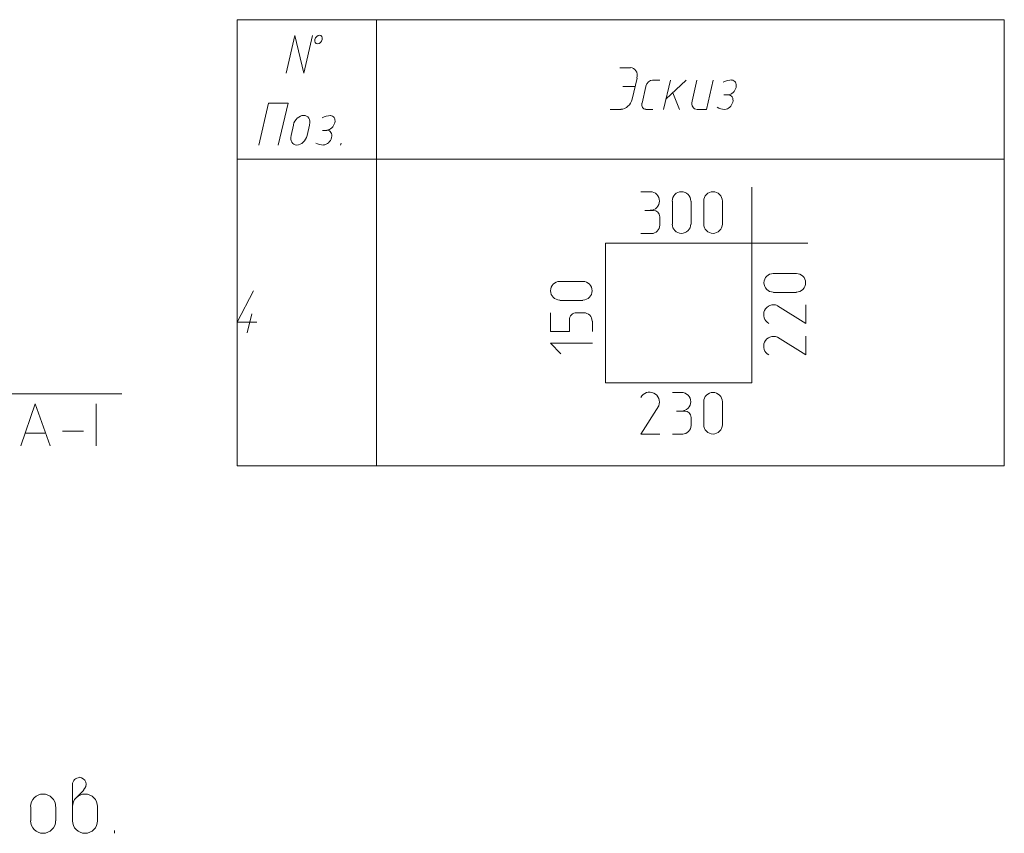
# Model space of a CAD drawing. Header units: millimetres. Extents: x 1527433 to 14789979, y -245576 to 11310.
# Tile 101 of 135: x 1997576 to 2004635, y -53582 to -47747. Entities that reach past the tile are written whole.
import ezdxf

# ---------------------------------------------------------------- set-up
doc = ezdxf.new("R2010")
doc.units = ezdxf.units.MM

msp = doc.modelspace()

# ---------------------------------------------------------------- linework, layer by layer
at = {"color": 7, "lineweight": 0}
for points in [[(1999135.833, -47746.529), (1999135.833, -50946.929)], [(1999135.833, -47746.529), (2004634.933, -47746.529)], [(2004634.933, -47746.529), (2004634.933, -50946.929), (1999135.833, -50946.929)], [(2000134.9, -47746.529), (2000134.9, -50946.929)], [(1999487.2, -48129.645), (1999548.583, -47860.829), (1999614.2, -48129.645), (1999675.583, -47860.829)], [(2001955.233, -48091.545), (2001879.033, -48091.545)], [(2002001.365, -48165.233), (2002003.416, -48150.205), (2002002.802, -48136.182), (2001999.716, -48123.465), (2001994.349, -48112.359), (2001986.89, -48103.163), (2001977.532, -48096.182), (2001966.465, -48091.716), (2001953.88, -48090.069)], [(2001967.933, -48315.912), (2002001.8, -48165.629)], [(2002112.778, -48179.42), (2002097.362, -48182.994), (2002083.206, -48192.581), (2002071.853, -48206.745), (2002064.844, -48224.05)], [(2002113.983, -48180.445), (2002164.783, -48180.445)], [(2002240.983, -48180.445), (2002192.3, -48389.995)], [(2002209.233, -48315.912), (2002355.283, -48180.445)], [(2002431.483, -48180.445), (2002397.617, -48330.729)], [(2002435.717, -48389.995), (2002499.217, -48389.995), (2002547.9, -48180.445)], [(2002681.202, -48178.459), (2002666.206, -48179.271), (2002650.957, -48182.124), (2002635.617, -48186.978), (2002620.342, -48193.792)], [(2002655.25, -48284.648), (2002664.421, -48283.548), (2002673.445, -48280.463), (2002682.094, -48275.606), (2002690.141, -48269.187), (2002697.359, -48261.418), (2002703.52, -48252.509), (2002708.398, -48242.673), (2002711.764, -48232.12), (2002713.332, -48221.575), (2002713.05, -48211.76), (2002711.048, -48202.885), (2002707.453, -48195.161), (2002702.396, -48188.796), (2002696.004, -48184.001), (2002688.407, -48180.986), (2002679.733, -48179.959)], [(2001989.1, -48224.895), (2001900.2, -48224.895)], [(2002065.3, -48224.895), (2002037.783, -48345.545)], [(2002306.6, -48389.995), (2002257.917, -48271.462)], [(1999430.05, -48646.112), (1999499.9, -48345.545), (1999360.2, -48345.545), (1999290.35, -48646.112)], [(2001886.737, -48389.355), (2001899.998, -48387.975), (2001913.004, -48383.758), (2001925.431, -48377.002), (2001936.952, -48368.002), (2001947.245, -48357.057), (2001955.983, -48344.463), (2001962.843, -48330.517), (2001967.498, -48315.516)], [(2002037.327, -48344.7), (2002035.985, -48353.648), (2002036.211, -48361.973), (2002037.896, -48369.498), (2002040.93, -48376.045), (2002045.205, -48381.437), (2002050.613, -48385.496), (2002057.043, -48388.044), (2002064.388, -48388.903)], [(2002396.311, -48329.824), (2002394.517, -48341.968), (2002394.855, -48353.273), (2002397.175, -48363.496), (2002401.33, -48372.398), (2002407.17, -48379.735), (2002414.546, -48385.266), (2002423.309, -48388.749), (2002433.312, -48389.942)], [(2002655.85, -48286.279), (2002624.1, -48286.279)], [(2002631.967, -48390.481), (2002641.138, -48389.381), (2002650.162, -48386.296), (2002658.811, -48381.439), (2002666.858, -48375.02), (2002674.076, -48367.251), (2002680.237, -48358.343), (2002685.115, -48348.506), (2002688.481, -48337.953), (2002690.049, -48327.408), (2002689.767, -48317.593), (2002687.764, -48308.718), (2002684.17, -48300.994), (2002679.113, -48294.63), (2002672.721, -48289.835), (2002665.124, -48286.819), (2002656.45, -48285.793)], [(2001809.183, -48389.995), (2001887.5, -48389.995)], [(2002065.3, -48389.995), (2002116.1, -48389.995)], [(2002576.611, -48375.035), (2002588.722, -48381.724), (2002601.82, -48386.449), (2002615.762, -48389.169), (2002630.41, -48389.846)], [(1999654.031, -48500.997), (1999656.051, -48487.254), (1999655.657, -48474.46), (1999653.018, -48462.886), (1999648.304, -48452.808), (1999641.682, -48444.499), (1999633.321, -48438.232), (1999623.391, -48434.281), (1999612.06, -48432.92), (1999600.085, -48434.331), (1999588.307, -48438.328), (1999577.024, -48444.637), (1999566.53, -48452.983), (1999557.124, -48463.092), (1999549.1, -48474.688), (1999542.755, -48487.497), (1999538.386, -48501.244)], [(1999804.652, -48434.576), (1999789.656, -48435.388), (1999774.407, -48438.241), (1999759.067, -48443.095), (1999743.792, -48449.909)], [(1999778.7, -48538.648), (1999787.871, -48537.548), (1999796.895, -48534.463), (1999805.544, -48529.606), (1999813.591, -48523.187), (1999820.809, -48515.418), (1999826.97, -48506.509), (1999831.848, -48496.673), (1999835.214, -48486.12), (1999836.782, -48475.575), (1999836.5, -48465.76), (1999834.498, -48456.885), (1999830.903, -48449.161), (1999825.846, -48442.796), (1999819.454, -48438.001), (1999811.857, -48434.986), (1999803.183, -48433.959)], [(1999540.117, -48502.179), (1999523.183, -48578.379)], [(1999637.483, -48578.379), (1999654.417, -48502.179)], [(1999779.3, -48540.279), (1999747.55, -48540.279)], [(1999755.417, -48644.481), (1999764.588, -48643.381), (1999773.612, -48640.296), (1999782.261, -48635.439), (1999790.308, -48629.02), (1999797.526, -48621.251), (1999803.687, -48612.343), (1999808.565, -48602.506), (1999811.931, -48591.953), (1999813.499, -48581.408), (1999813.217, -48571.593), (1999811.214, -48562.718), (1999807.62, -48554.994), (1999802.563, -48548.63), (1999796.171, -48543.835), (1999788.574, -48540.819), (1999779.9, -48539.793)], [(1999521.453, -48577.444), (1999519.433, -48591.186), (1999519.827, -48603.981), (1999522.465, -48615.554), (1999527.18, -48625.632), (1999533.802, -48633.942), (1999542.162, -48640.209), (1999552.092, -48644.16), (1999563.424, -48645.52), (1999575.399, -48644.11), (1999587.176, -48640.113), (1999598.46, -48633.804), (1999608.953, -48625.458), (1999618.36, -48615.349), (1999626.383, -48603.753), (1999632.728, -48590.944), (1999637.097, -48577.197)], [(1999700.061, -48631.151), (1999712.172, -48637.841), (1999725.27, -48642.565), (1999739.212, -48645.285), (1999753.86, -48645.963)], [(1999880.9, -48631.295), (1999876.667, -48646.112)], [(1999135.833, -48747.712), (2004634.933, -48747.712)], [(2002825.183, -48948.795), (2002825.183, -50350.029), (2001775.317, -50350.029), (2001775.317, -49348.845), (2003225.233, -49348.845)], [(2002097.05, -48980.545), (2002029.317, -48980.545)], [(2002095.992, -49113.895), (2002109.429, -49112.541), (2002121.945, -49108.656), (2002133.27, -49102.508), (2002143.138, -49094.367), (2002151.28, -49084.499), (2002157.427, -49073.173), (2002161.312, -49060.658), (2002162.667, -49047.22), (2002161.312, -49033.783), (2002157.427, -49021.267), (2002151.28, -49009.942), (2002143.138, -49000.074), (2002133.27, -48991.932), (2002121.945, -48985.785), (2002109.429, -48981.9), (2002095.992, -48980.545)], [(2002387.033, -49047.22), (2002385.679, -49033.783), (2002381.794, -49021.267), (2002375.646, -49009.942), (2002367.505, -49000.074), (2002357.637, -48991.932), (2002346.311, -48985.785), (2002333.796, -48981.9), (2002320.358, -48980.545), (2002306.921, -48981.9), (2002294.405, -48985.785), (2002283.08, -48991.932), (2002273.212, -49000.074), (2002265.07, -49009.942), (2002258.923, -49021.267), (2002255.038, -49033.783), (2002253.683, -49047.22)], [(2002613.517, -49047.22), (2002612.162, -49033.783), (2002608.277, -49021.267), (2002602.13, -49009.942), (2002593.988, -49000.074), (2002584.12, -48991.932), (2002572.795, -48985.785), (2002560.279, -48981.9), (2002546.842, -48980.545), (2002533.404, -48981.9), (2002520.889, -48985.785), (2002509.563, -48991.932), (2002499.695, -49000.074), (2002491.554, -49009.942), (2002485.406, -49021.267), (2002481.521, -49033.783), (2002480.167, -49047.22)], [(2002255.8, -49048.279), (2002255.8, -49213.379)], [(2002389.15, -49213.379), (2002389.15, -49048.279)], [(2002480.167, -49048.279), (2002480.167, -49213.379)], [(2002615.633, -49213.379), (2002615.633, -49048.279)], [(2002120.333, -49116.012), (2002058.95, -49116.012)], [(2002164.783, -49159.404), (2002161.207, -49141.69), (2002151.454, -49127.224), (2002136.989, -49117.472), (2002119.275, -49113.895)], [(2002164.783, -49221.845), (2002164.783, -49160.462)], [(2002104.458, -49281.112), (2002116.616, -49279.886), (2002127.94, -49276.371), (2002138.187, -49270.809), (2002147.115, -49263.443), (2002154.481, -49254.515), (2002160.043, -49244.268), (2002163.558, -49232.945), (2002164.783, -49220.787)], [(2002253.683, -49212.32), (2002255.038, -49225.758), (2002258.923, -49238.273), (2002265.07, -49249.599), (2002273.212, -49259.467), (2002283.08, -49267.608), (2002294.405, -49273.756), (2002306.921, -49277.641), (2002320.358, -49278.995), (2002333.796, -49277.641), (2002346.311, -49273.756), (2002357.637, -49267.608), (2002367.505, -49259.467), (2002375.646, -49249.599), (2002381.794, -49238.273), (2002385.679, -49225.758), (2002387.033, -49212.32)], [(2002480.167, -49212.32), (2002481.521, -49225.758), (2002485.406, -49238.273), (2002491.554, -49249.599), (2002499.695, -49259.467), (2002509.563, -49267.608), (2002520.889, -49273.756), (2002533.404, -49277.641), (2002546.842, -49278.995), (2002560.279, -49277.641), (2002572.795, -49273.756), (2002584.12, -49267.608), (2002593.988, -49259.467), (2002602.13, -49249.599), (2002608.277, -49238.273), (2002612.162, -49225.758), (2002613.517, -49212.32)], [(2002029.317, -49281.112), (2002105.517, -49281.112)], [(2002978.642, -49566.862), (2002965.205, -49568.217), (2002952.689, -49572.102), (2002941.364, -49578.249), (2002931.496, -49586.391), (2002923.354, -49596.258), (2002917.206, -49607.584), (2002913.321, -49620.1), (2002911.967, -49633.537), (2002913.321, -49646.974), (2002917.206, -49659.49), (2002923.354, -49670.816), (2002931.496, -49680.683), (2002941.364, -49688.825), (2002952.689, -49694.972), (2002965.205, -49698.857), (2002978.642, -49700.212)], [(2003144.8, -49566.862), (2002979.7, -49566.862)], [(2003143.742, -49700.212), (2003157.179, -49698.857), (2003169.694, -49694.972), (2003181.02, -49688.825), (2003190.888, -49680.683), (2003199.029, -49670.816), (2003205.177, -49659.49), (2003209.062, -49646.974), (2003210.417, -49633.537), (2003209.062, -49620.1), (2003205.177, -49607.584), (2003199.029, -49596.258), (2003190.888, -49586.391), (2003181.02, -49578.249), (2003169.694, -49572.102), (2003157.179, -49568.217), (2003143.742, -49566.862)], [(1999135.833, -49916.112), (1999252.25, -49691.745)], [(2001448.292, -49624.012), (2001434.855, -49625.367), (2001422.339, -49629.252), (2001411.014, -49635.399), (2001401.146, -49643.541), (2001393.004, -49653.408), (2001386.856, -49664.734), (2001382.971, -49677.25), (2001381.617, -49690.687), (2001382.971, -49704.124), (2001386.856, -49716.64), (2001393.004, -49727.966), (2001401.146, -49737.833), (2001411.014, -49745.975), (2001422.339, -49752.122), (2001434.855, -49756.007), (2001448.292, -49757.362)], [(2001614.45, -49624.012), (2001449.35, -49624.012)], [(2001613.392, -49757.362), (2001626.829, -49756.007), (2001639.344, -49752.122), (2001650.67, -49745.975), (2001660.538, -49737.833), (2001668.679, -49727.966), (2001674.827, -49716.64), (2001678.712, -49704.124), (2001680.067, -49690.687), (2001678.712, -49677.25), (2001674.827, -49664.734), (2001668.679, -49653.408), (2001660.538, -49643.541), (2001650.67, -49635.399), (2001639.344, -49629.252), (2001626.829, -49625.367), (2001613.392, -49624.012)], [(2001449.35, -49759.479), (2001614.45, -49759.479)], [(2002979.7, -49702.329), (2003144.8, -49702.329)], [(2003007.812, -49796.593), (2002994.514, -49792.564), (2002981.074, -49791.214), (2002967.832, -49792.411), (2002955.133, -49796.021), (2002943.318, -49801.912), (2002932.729, -49809.952), (2002923.708, -49820.007), (2002916.599, -49831.946), (2002911.932, -49845.033), (2002909.934, -49858.393), (2002910.489, -49871.677), (2002913.481, -49884.536), (2002918.794, -49896.622), (2002926.312, -49907.587), (2002935.919, -49917.083), (2002947.499, -49924.762)], [(2003009.333, -49799.695), (2003212.533, -49926.695), (2003212.533, -49791.229)], [(1999239.55, -49856.845), (1999207.8, -49992.312)], [(2001517.083, -49901.295), (2001517.083, -49983.845), (2001381.617, -49983.845), (2001381.617, -49848.379)], [(2001568.942, -49848.379), (2001558.49, -49849.432), (2001548.756, -49852.454), (2001539.947, -49857.235), (2001532.272, -49863.568), (2001525.94, -49871.243), (2001521.159, -49880.052), (2001518.137, -49889.786), (2001517.083, -49900.237)], [(2001620.8, -49848.379), (2001570, -49848.379)], [(2001680.067, -49908.704), (2001678.841, -49896.546), (2001675.326, -49885.222), (2001669.764, -49874.975), (2001662.398, -49866.047), (2001653.47, -49858.681), (2001643.223, -49853.119), (2001631.899, -49849.604), (2001619.742, -49848.379)], [(1999275.533, -49916.112), (1999135.833, -49916.112)], [(2001682.183, -49983.845), (2001682.183, -49909.762)], [(2003007.812, -50023.076), (2002994.514, -50019.047), (2002981.074, -50017.697), (2002967.832, -50018.894), (2002955.133, -50022.504), (2002943.318, -50028.396), (2002932.729, -50036.435), (2002923.708, -50046.49), (2002916.599, -50058.429), (2002911.932, -50071.517), (2002909.934, -50084.876), (2002910.489, -50098.16), (2002913.481, -50111.019), (2002918.794, -50123.105), (2002926.312, -50134.071), (2002935.919, -50143.567), (2002947.499, -50151.245)], [(2003009.333, -50024.062), (2003212.533, -50151.062), (2003212.533, -50015.595)], [(2001682.183, -50066.395), (2001381.617, -50066.395), (2001455.7, -50142.595)], [(1988977.95, -50430.462), (1998308.217, -50430.462)], [(2002157.303, -50515.724), (2002161.332, -50502.426), (2002162.681, -50488.985), (2002161.485, -50475.744), (2002157.874, -50463.045), (2002151.983, -50451.229), (2002143.943, -50440.64), (2002133.888, -50431.62), (2002121.95, -50424.51), (2002108.862, -50419.844), (2002095.502, -50417.846), (2002082.218, -50418.401), (2002069.359, -50421.393), (2002057.273, -50426.706), (2002046.308, -50434.224), (2002036.812, -50443.832), (2002029.133, -50455.412)], [(2002321.417, -50419.879), (2002255.8, -50419.879)], [(2002320.358, -50553.229), (2002333.796, -50551.874), (2002346.311, -50547.989), (2002357.637, -50541.842), (2002367.505, -50533.7), (2002375.646, -50523.832), (2002381.794, -50512.507), (2002385.679, -50499.991), (2002387.033, -50486.554), (2002385.679, -50473.116), (2002381.794, -50460.601), (2002375.646, -50449.275), (2002367.505, -50439.407), (2002357.637, -50431.266), (2002346.311, -50425.118), (2002333.796, -50421.233), (2002320.358, -50419.879)], [(2002613.517, -50486.554), (2002612.162, -50473.116), (2002608.277, -50460.601), (2002602.13, -50449.275), (2002593.988, -50439.407), (2002584.12, -50431.266), (2002572.795, -50425.118), (2002560.279, -50421.233), (2002546.842, -50419.879), (2002533.404, -50421.233), (2002520.889, -50425.118), (2002509.563, -50431.266), (2002499.695, -50439.407), (2002491.554, -50449.275), (2002485.406, -50460.601), (2002481.521, -50473.116), (2002480.167, -50486.554)], [(1997584.317, -50802.995), (1997688.033, -50502.429), (1997793.867, -50802.995)], [(1998124.067, -50502.429), (1998124.067, -50802.995)], [(2002158.433, -50517.245), (2002029.317, -50718.329), (2002164.783, -50718.329)], [(2002480.167, -50487.612), (2002480.167, -50652.712)], [(2002615.633, -50652.712), (2002615.633, -50487.612)], [(2002344.7, -50553.229), (2002285.433, -50553.229)], [(2002389.15, -50598.737), (2002385.574, -50581.023), (2002375.821, -50566.558), (2002361.356, -50556.805), (2002343.642, -50553.229)], [(2002389.15, -50659.062), (2002389.15, -50599.795)], [(2002328.825, -50718.329), (2002340.983, -50717.103), (2002352.306, -50713.588), (2002362.553, -50708.026), (2002371.481, -50700.66), (2002378.847, -50691.732), (2002384.409, -50681.485), (2002387.924, -50670.161), (2002389.15, -50658.004)], [(2002480.167, -50651.654), (2002481.521, -50665.091), (2002485.406, -50677.607), (2002491.554, -50688.932), (2002499.695, -50698.8), (2002509.563, -50706.942), (2002520.889, -50713.089), (2002533.404, -50716.974), (2002546.842, -50718.329), (2002560.279, -50716.974), (2002572.795, -50713.089), (2002584.12, -50706.942), (2002593.988, -50698.8), (2002602.13, -50688.932), (2002608.277, -50677.607), (2002612.162, -50665.091), (2002613.517, -50651.654)], [(1997755.767, -50711.979), (1997620.3, -50711.979)], [(1997882.767, -50697.162), (1998033.05, -50697.162)], [(2002255.8, -50718.329), (2002329.883, -50718.329)], [(1998004.475, -53182.129), (1997994.45, -53183.139), (1997985.113, -53186.038), (1997976.664, -53190.624), (1997969.302, -53196.698), (1997963.228, -53204.059), (1997958.642, -53212.509), (1997955.744, -53221.846), (1997954.733, -53231.87)], [(1998034.586, -53270.726), (1998044.406, -53259.056), (1998050.322, -53245.332), (1998052.084, -53230.491), (1998049.439, -53215.471), (1998042.543, -53201.868), (1998032.229, -53191.052), (1998019.261, -53183.623), (1998004.404, -53180.179)], [(1997954.733, -53232.929), (1997954.733, -53493.279)], [(1998035.167, -53273.145), (1997986.483, -53321.829)], [(1997834.083, -53390.62), (1997832.256, -53372.491), (1997827.014, -53355.604), (1997818.72, -53340.324), (1997807.735, -53327.01), (1997794.422, -53316.025), (1997779.141, -53307.731), (1997762.255, -53302.49), (1997744.125, -53300.662), (1997725.995, -53302.49), (1997709.109, -53307.731), (1997693.828, -53316.025), (1997680.515, -53327.01), (1997669.53, -53340.324), (1997661.236, -53355.604), (1997655.994, -53372.491), (1997654.167, -53390.62)], [(1998134.65, -53390.62), (1998132.822, -53372.491), (1998127.581, -53355.604), (1998119.287, -53340.324), (1998108.302, -53327.01), (1998094.988, -53316.025), (1998079.708, -53307.731), (1998062.821, -53302.49), (1998044.692, -53300.662), (1998026.562, -53302.49), (1998009.676, -53307.731), (1997994.395, -53316.025), (1997981.082, -53327.01), (1997970.097, -53340.324), (1997961.803, -53355.604), (1997956.561, -53372.491), (1997954.733, -53390.62)], [(1997656.283, -53391.679), (1997656.283, -53493.279)], [(1997836.2, -53493.279), (1997836.2, -53391.679)], [(1998134.65, -53493.279), (1998134.65, -53391.679)], [(1997654.167, -53492.22), (1997655.994, -53510.35), (1997661.236, -53527.236), (1997669.53, -53542.517), (1997680.515, -53555.83), (1997693.828, -53566.815), (1997709.109, -53575.109), (1997725.995, -53580.351), (1997744.125, -53582.179), (1997762.255, -53580.351), (1997779.141, -53575.109), (1997794.422, -53566.815), (1997807.735, -53555.83), (1997818.72, -53542.517), (1997827.014, -53527.236), (1997832.256, -53510.35), (1997834.083, -53492.22)], [(1997954.733, -53492.22), (1997956.561, -53510.35), (1997961.803, -53527.236), (1997970.097, -53542.517), (1997981.082, -53555.83), (1997994.395, -53566.815), (1998009.676, -53575.109), (1998026.562, -53580.351), (1998044.692, -53582.179), (1998062.821, -53580.351), (1998079.708, -53575.109), (1998094.988, -53566.815), (1998108.302, -53555.83), (1998119.287, -53542.517), (1998127.581, -53527.236), (1998132.822, -53510.35), (1998134.65, -53492.22)], [(1998255.3, -53563.129), (1998255.3, -53582.179)]]:
    msp.add_lwpolyline(points, dxfattribs=at)
msp.add_lwpolyline([(1999745.024, -47889.392), (1999745.736, -47877.458), (1999742.407, -47867.715), (1999735.646, -47861.148), (1999726.064, -47858.742), (1999715.367, -47861.156), (1999705.568, -47867.731), (1999697.732, -47877.479), (1999692.926, -47889.415), (1999692.214, -47901.349), (1999695.543, -47911.092), (1999702.304, -47917.66), (1999711.886, -47920.065), (1999722.583, -47917.651), (1999732.382, -47911.076), (1999740.218, -47901.328)], close=True, dxfattribs=at)

doc.saveas('drawing.dxf')
